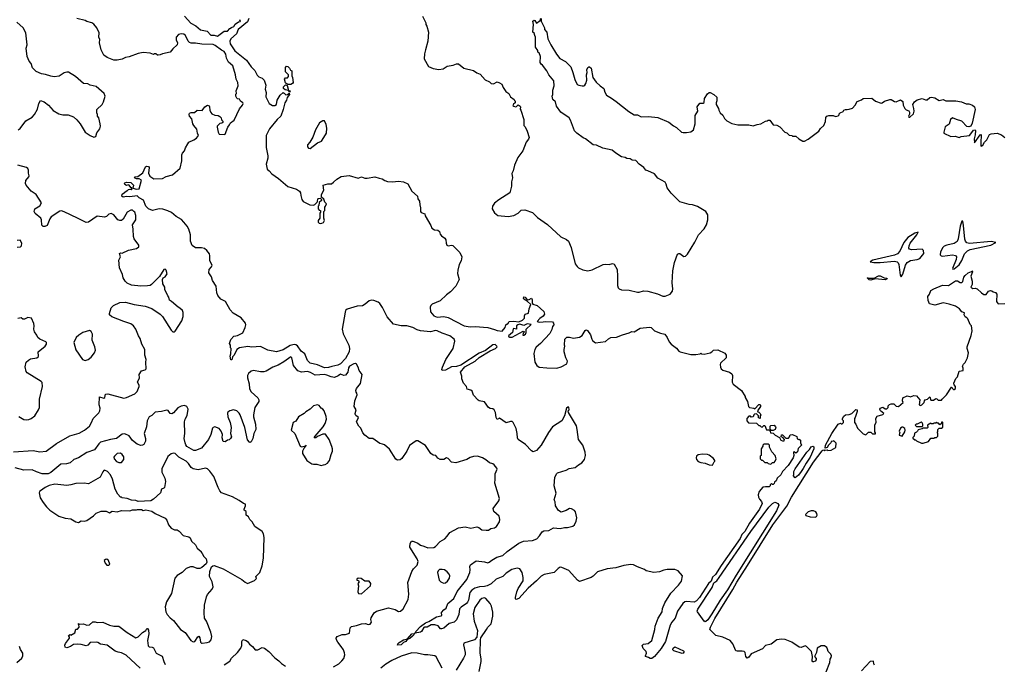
# Model space of a CAD drawing. Extents: x 2293139 to 2515392, y 824115 to 1006937.
# Tile 48 of 256: x 2352917 to 2364609, y 881063 to 888722. Entities that reach past the tile are written whole.
import ezdxf

# ---------------------------------------------------------------- set-up
doc = ezdxf.new("R2010")
doc.units = 0

msp = doc.modelspace()

# ---------------------------------------------------------------- linework, layer by layer
at = {"layer": '0CON10XD'}
for points in [[(2354872, 888765), (2354951, 888681), (2355010, 888650), (2355063, 888603), (2355145, 888584), (2355185, 888539), (2355225, 888538), (2355265, 888528), (2355345, 888587), (2355385, 888586), (2355412, 888618), (2355432, 888628), (2355459, 888641), (2355475, 888668), (2355515, 888698), (2355535, 888700), (2355540, 888705), (2355532, 888712), (2355533, 888725)], [(2357700, 888765), (2357738, 888685), (2357738, 888665), (2357750, 888645), (2357770, 888575), (2357763, 888465), (2357734, 888365), (2357724, 888316), (2357721, 888255), (2357772, 888165), (2357825, 888141), (2357895, 888129), (2357945, 888139), (2357995, 888168), (2358065, 888180), (2358105, 888196), (2358126, 888196), (2358190, 888145), (2358305, 888117), (2358345, 888090), (2358385, 888073), (2358445, 888008), (2358495, 887982), (2358515, 887962), (2358542, 887958), (2358585, 887982), (2358615, 887973), (2358642, 887955), (2358659, 887915), (2358690, 887870), (2358727, 887845), (2358744, 887804), (2358790, 887775), (2358793, 887763), (2358800, 887755), (2358800, 887735), (2358780, 887720), (2358774, 887704), (2358785, 887693), (2358805, 887688), (2358818, 887692), (2358835, 887710), (2358858, 887695), (2358862, 887685), (2358858, 887658), (2358868, 887645), (2358902, 887535), (2358903, 887465), (2358920, 887450), (2358945, 887397), (2358966, 887324), (2358958, 887302), (2358933, 887265), (2358892, 887165), (2358834, 887086), (2358793, 886995), (2358777, 886925), (2358762, 886895), (2358768, 886845), (2358758, 886795), (2358758, 886745), (2358738, 886665), (2358605, 886581), (2358555, 886541), (2358532, 886508), (2358529, 886475), (2358555, 886426), (2358595, 886396), (2358717, 886383), (2358786, 886394), (2358835, 886422), (2358873, 886457), (2358915, 886462), (2359005, 886432), (2359065, 886372), (2359104, 886344), (2359185, 886287), (2359341, 886141), (2359411, 886111), (2359435, 886092), (2359467, 886017), (2359515, 885822), (2359535, 885790), (2359554, 885774), (2359605, 885749), (2359665, 885738), (2359715, 885751), (2359845, 885812), (2359875, 885818), (2359915, 885813), (2359956, 885826), (2359976, 885816), (2360010, 885755), (2360017, 885675), (2360014, 885565), (2360024, 885535), (2360035, 885523), (2360065, 885511), (2360155, 885509), (2360255, 885484), (2360275, 885484), (2360325, 885500), (2360375, 885496), (2360492, 885465), (2360555, 885439), (2360583, 885437), (2360641, 885459), (2360668, 885495), (2360674, 885525), (2360666, 885596), (2360672, 885738), (2360694, 885836), (2360728, 885935), (2360744, 885946), (2360755, 885943), (2360805, 885908), (2360825, 885912), (2360848, 885935), (2360935, 886078), (2360976, 886164), (2361045, 886238), (2361074, 886286), (2361090, 886345), (2361088, 886405), (2361063, 886443), (2360965, 886503), (2360905, 886523), (2360865, 886527), (2360755, 886558), (2360652, 886662), (2360607, 886725), (2360595, 886768), (2360580, 886790), (2360495, 886841), (2360455, 886889), (2360376, 886926), (2360354, 886934), (2360330, 886965), (2360272, 887005), (2360235, 887047), (2360191, 887051), (2360165, 887070), (2360125, 887072), (2360106, 887086), (2360065, 887092), (2359996, 887136), (2359952, 887172), (2359840, 887195), (2359765, 887231), (2359725, 887234), (2359635, 887308), (2359609, 887319), (2359533, 887375), (2359505, 887403), (2359458, 887528), (2359440, 887555), (2359344, 887624), (2359292, 887695), (2359278, 887745), (2359248, 887775), (2359238, 887815), (2359248, 887835), (2359248, 887885), (2359263, 887935), (2359261, 887995), (2359200, 888065), (2359176, 888116), (2359125, 888182), (2359108, 888195), (2359098, 888215), (2359102, 888285), (2359085, 888330), (2359070, 888335), (2359070, 888355), (2359043, 888395), (2359042, 888515), (2359033, 888533)], [(2359033, 888533), (2359025, 888560), (2359010, 888575), (2359020, 888665), (2359012, 888705), (2359025, 888718), (2359035, 888712), (2359055, 888682), (2359098, 888712), (2359105, 888740)], [(2352898, 887412), (2352922, 887428), (2352991, 887519), (2353063, 887565), (2353094, 887596), (2353130, 887660), (2353146, 887725), (2353165, 887762), (2353208, 887745), (2353260, 887705), (2353315, 887643), (2353382, 887605), (2353430, 887590), (2353492, 887592), (2353557, 887567), (2353595, 887532), (2353635, 887483), (2353695, 887386), (2353755, 887344), (2353798, 887328), (2353820, 887335), (2353832, 887378), (2353868, 887425), (2353878, 887455), (2353874, 887484), (2353857, 887555), (2353842, 887575), (2353842, 887595), (2353833, 887617), (2353833, 887653), (2353898, 887715), (2353912, 887745), (2353930, 887815), (2353918, 887845), (2353825, 887927), (2353755, 887943), (2353725, 887960), (2353674, 887965), (2353578, 888048), (2353495, 888100), (2353475, 888100), (2353445, 888089), (2353385, 888050), (2353325, 888042), (2353285, 888049), (2353225, 888072), (2353175, 888077), (2353111, 888105), (2353070, 888150), (2353052, 888202), (2353029, 888229), (2353004, 888285), (2352994, 888384), (2353006, 888425), (2352990, 888565), (2352957, 888625), (2352884, 888694)], [(2354562, 888302), (2354555, 888300), (2354535, 888318), (2354513, 888317), (2354505, 888310), (2354466, 888326), (2354385, 888332), (2354325, 888321), (2354215, 888280), (2354175, 888274), (2354135, 888252), (2354075, 888239), (2354035, 888241), (2353955, 888273), (2353915, 888302), (2353884, 888365), (2353864, 888445), (2353867, 888485), (2353857, 888515), (2353860, 888565), (2353833, 888625), (2353798, 888668), (2353775, 888683), (2353715, 888700), (2353695, 888711), (2353595, 888736)], [(2355639, 888735), (2355624, 888695), (2355513, 888605), (2355491, 888555), (2355425, 888495), (2355411, 888465), (2355415, 888435), (2355472, 888352), (2355609, 888239), (2355665, 888161), (2355708, 888118), (2355735, 888061), (2355755, 888044), (2355795, 888027), (2355819, 888005), (2355838, 887945), (2355832, 887895), (2355843, 887855), (2355841, 887805), (2355878, 887728), (2355917, 887703), (2355946, 887704), (2355966, 887714), (2355974, 887766), (2356008, 887825), (2356044, 887856), (2356059, 887849), (2356078, 887828), (2356097, 887833), (2356115, 887850), (2356120, 887835), (2356093, 887797), (2356087, 887765), (2356064, 887736), (2356046, 887655), (2356016, 887575), (2355974, 887536), (2355885, 887426), (2355845, 887345), (2355842, 887205), (2355864, 887105), (2355862, 887075), (2355843, 887005), (2355854, 886945), (2355881, 886925), (2355910, 886890), (2355992, 886835), (2356100, 886740), (2356205, 886710), (2356238, 886685), (2356252, 886665), (2356254, 886635), (2356268, 886585), (2356285, 886560), (2356363, 886523), (2356405, 886520), (2356420, 886525), (2356448, 886552), (2356452, 886562), (2356458, 886592), (2356465, 886598), (2356485, 886600), (2356500, 886585), (2356500, 886575), (2356472, 886548), (2356470, 886515), (2356460, 886505), (2356460, 886475), (2356475, 886460), (2356490, 886455), (2356490, 886435), (2356480, 886425), (2356480, 886365), (2356460, 886335), (2356462, 886315), (2356474, 886304), (2356485, 886302), (2356505, 886303), (2356526, 886314), (2356538, 886335), (2356528, 886365), (2356530, 886445), (2356540, 886455), (2356540, 886495), (2356550, 886505), (2356560, 886535), (2356540, 886555), (2356528, 886588), (2356500, 886615), (2356502, 886645), (2356528, 886695), (2356522, 886755), (2356575, 886770), (2356618, 886772), (2356645, 886790), (2356682, 886828), (2356735, 886857), (2356828, 886872), (2356935, 886841), (2356975, 886854), (2357015, 886840), (2357045, 886839), (2357135, 886854), (2357185, 886838), (2357223, 886833), (2357252, 886812), (2357285, 886801), (2357345, 886796), (2357414, 886804), (2357475, 886796), (2357525, 886772), (2357573, 886683), (2357640, 886625), (2357646, 886595), (2357664, 886565), (2357668, 886522), (2357676, 886485), (2357675, 886442), (2357685, 886430), (2357728, 886415), (2357733, 886393), (2357800, 886275), (2357810, 886245), (2357842, 886225), (2357881, 886221), (2357902, 886205), (2357908, 886175), (2357924, 886155), (2357964, 886125), (2357978, 886105), (2357980, 886065), (2357989, 886045), (2358005, 886037), (2358045, 886044), (2358059, 886039), (2358143, 885955), (2358166, 885905), (2358158, 885855), (2358134, 885815), (2358119, 885745), (2358117, 885705), (2358134, 885635), (2358095, 885555), (2358032, 885488), (2357985, 885453), (2357909, 885381), (2357815, 885341), (2357799, 885325), (2357790, 885305), (2357795, 885251), (2357833, 885203), (2357875, 885189), (2357955, 885197), (2358005, 885182), (2358195, 885085), (2358265, 885071), (2358325, 885076), (2358475, 885064), (2358555, 885043), (2358585, 885029), (2358645, 885022), (2358680, 885065), (2358690, 885095), (2358705, 885110), (2358715, 885110), (2358730, 885135), (2358785, 885140), (2358845, 885132), (2358887, 885153), (2358910, 885175), (2358910, 885205), (2358920, 885225), (2358960, 885235), (2358968, 885285), (2358987, 885337), (2358945, 885378), (2358905, 885400), (2358898, 885415), (2358905, 885430), (2358920, 885425), (2358942, 885392), (2358965, 885396), (2358995, 885412), (2359004, 885394), (2359003, 885353), (2359011, 885341), (2359062, 885325), (2359142, 885255), (2359148, 885225), (2359135, 885200), (2359095, 885172), (2359060, 885135), (2359085, 885127), (2359135, 885132), (2359155, 885136), (2359245, 885132), (2359257, 885117), (2359258, 885095), (2359243, 885077), (2359237, 885043), (2359212, 884995), (2359103, 884875), (2359050, 884830), (2359036, 884804), (2359024, 884755), (2359036, 884655), (2359057, 884615), (2359085, 884594), (2359176, 884584), (2359297, 884583), (2359345, 884597), (2359413, 884635), (2359423, 884665), (2359402, 884705), (2359383, 884775), (2359382, 884805), (2359392, 884845), (2359388, 884855), (2359392, 884925), (2359415, 884950), (2359445, 884950), (2359495, 884938), (2359565, 884952), (2359595, 884971), (2359632, 885028), (2359645, 885038), (2359660, 885030), (2359697, 884977), (2359710, 884925), (2359720, 884910), (2359755, 884883), (2359875, 884898), (2359908, 884932), (2359938, 884945)], [(2359110, 888735), (2359110, 888705), (2359147, 888625), (2359147, 888605), (2359176, 888575), (2359188, 888495), (2359223, 888423), (2359292, 888312), (2359330, 888260), (2359400, 888225), (2359460, 888160), (2359485, 888095), (2359510, 888010), (2359535, 887953), (2359555, 887943), (2359597, 887937), (2359615, 887938), (2359627, 887945), (2359639, 887965), (2359650, 888005), (2359646, 888065), (2359654, 888095), (2359652, 888125), (2359665, 888152), (2359675, 888162), (2359685, 888162), (2359702, 888145), (2359724, 888034), (2359761, 887981), (2359808, 887935), (2359852, 887905), (2359865, 887860), (2359884, 887824), (2359945, 887791), (2360001, 887751), (2360150, 887630), (2360215, 887590), (2360255, 887591), (2360295, 887569), (2360385, 887573), (2360495, 887560), (2360624, 887504), (2360679, 887459), (2360715, 887440), (2360776, 887386), (2360795, 887380), (2360835, 887380), (2360885, 887390), (2360917, 887415), (2360940, 887485), (2360940, 887585), (2360968, 887635), (2360963, 887685), (2360995, 887730), (2361035, 887730), (2361045, 887740), (2361050, 887785), (2361085, 887842), (2361103, 887857), (2361115, 887858), (2361160, 887835), (2361195, 887800), (2361197, 887757), (2361188, 887735), (2361188, 887715), (2361217, 887667), (2361218, 887645), (2361234, 887614), (2361265, 887588), (2361286, 887546), (2361315, 887520), (2361375, 887489), (2361445, 887474), (2361575, 887471), (2361625, 887461), (2361675, 887478), (2361717, 887483), (2361775, 887518), (2361795, 887520), (2361805, 887530), (2361825, 887530), (2361863, 887473), (2361907, 887467), (2361945, 887448), (2362004, 887384), (2362026, 887376), (2362055, 887350), (2362087, 887347), (2362095, 887340), (2362135, 887340), (2362170, 887305), (2362218, 887278), (2362235, 887278), (2362279, 887301), (2362405, 887398), (2362425, 887428), (2362466, 887464), (2362486, 887514), (2362491, 887559), (2362500, 887575), (2362525, 887582), (2362575, 887582), (2362605, 887570), (2362635, 887580), (2362648, 887592), (2362650, 887605), (2362660, 887615), (2362695, 887632), (2362705, 887648), (2362724, 887656), (2362745, 887653), (2362768, 887658), (2362805, 887672), (2362838, 887705), (2362860, 887750), (2362915, 887770), (2362933, 887787), (2363035, 887790), (2363080, 887755), (2363145, 887732), (2363157, 887733), (2363185, 887752), (2363248, 887772), (2363265, 887772), (2363305, 887750), (2363325, 887747), (2363375, 887768), (2363405, 887750), (2363408, 887708), (2363427, 887667), (2363445, 887650), (2363475, 887640), (2363482, 887625), (2363482, 887598), (2363470, 887575), (2363475, 887562), (2363486, 887564), (2363530, 887605), (2363537, 887635), (2363536, 887665), (2363529, 887681), (2363524, 887716), (2363544, 887745), (2363575, 887771), (2363635, 887786), (2363675, 887770), (2363695, 887770), (2363725, 887797), (2363745, 887803), (2363785, 887793), (2363835, 887761), (2363885, 887773), (2363915, 887757), (2364034, 887756), (2364099, 887745), (2364155, 887724), (2364188, 887722), (2364232, 887705), (2364255, 887686), (2364263, 887655), (2364228, 887492), (2364210, 887455), (2364187, 887447), (2364165, 887454), (2364105, 887517), (2364040, 887535), (2363994, 887556), (2363972, 887538), (2363955, 887480), (2363905, 887447), (2363890, 887385), (2363890, 887375), (2363974, 887334), (2364025, 887340), (2364075, 887323), (2364097, 887333), (2364195, 887347), (2364225, 887382), (2364245, 887409), (2364262, 887412), (2364266, 887406), (2364264, 887355), (2364252, 887305), (2364255, 887260), (2364323, 887355), (2364336, 887356), (2364330, 887255), (2364330, 887225), (2364335, 887220), (2364355, 887232), (2364374, 887265), (2364401, 887295), (2364435, 887357), (2364455, 887367), (2364525, 887372), (2364575, 887352), (2364615, 887322)], [(2360425, 881134), (2360405, 881131), (2360385, 881146), (2360350, 881155), (2360348, 881165), (2360361, 881195), (2360358, 881215), (2360321, 881251), (2360307, 881285), (2360325, 881301), (2360379, 881311), (2360425, 881346), (2360460, 881475), (2360464, 881515), (2360499, 881611), (2360545, 881685), (2360552, 881725), (2360578, 881792), (2360650, 881910), (2360742, 882005), (2360775, 882053), (2360789, 882115), (2360735, 882172), (2360695, 882190), (2360605, 882189), (2360565, 882182), (2360515, 882161), (2360446, 882156), (2360355, 882172), (2360335, 882188), (2360255, 882222), (2360205, 882247), (2360175, 882251), (2360092, 882238), (2359995, 882208), (2359895, 882199), (2359779, 882161), (2359725, 882109), (2359702, 882095), (2359565, 882049), (2359542, 882062), (2359436, 882176), (2359355, 882215), (2359335, 882217), (2359310, 882200), (2359265, 882154), (2359145, 882129), (2359108, 882112), (2359053, 882055), (2358953, 881967), (2358845, 881846), (2358814, 881834), (2358805, 881840), (2358804, 881856), (2358820, 881925), (2358836, 881965), (2358896, 882055), (2358897, 882093), (2358883, 882155), (2358855, 882197), (2358825, 882206), (2358760, 882190), (2358692, 882148), (2358655, 882108), (2358575, 882075), (2358515, 882020), (2358469, 881995), (2358435, 881986), (2358377, 881983), (2358322, 881968), (2358285, 881946), (2358261, 881915), (2358245, 881825), (2358235, 881800), (2358223, 881785), (2358158, 881742), (2358139, 881721), (2358130, 881655), (2358105, 881591), (2358075, 881565), (2358015, 881550), (2357955, 881494), (2357927, 881483), (2357914, 881484), (2357885, 881520), (2357845, 881533), (2357805, 881534), (2357757, 881503), (2357725, 881506), (2357715, 881501), (2357688, 881455), (2357675, 881446), (2357612, 881432), (2357622, 881455), (2357675, 881512), (2357735, 881558), (2357776, 881574), (2357865, 881626), (2357922, 881638), (2357930, 881645), (2357925, 881680), (2357955, 881712), (2357980, 881730), (2358001, 881785), (2358073, 881845), (2358113, 881927), (2358228, 882072), (2358263, 882155), (2358268, 882185), (2358261, 882225), (2358270, 882245), (2358337, 882293), (2358435, 882281), (2358475, 882268), (2358493, 882275), (2358525, 882302), (2358582, 882338), (2358655, 882358), (2358705, 882404), (2358845, 882503), (2358898, 882525), (2359005, 882533), (2359056, 882554), (2359090, 882590), (2359122, 882638), (2359140, 882650), (2359200, 882655), (2359255, 882686), (2359335, 882676), (2359385, 882688), (2359422, 882688), (2359485, 882704), (2359505, 882720), (2359523, 882765), (2359531, 882805), (2359516, 882875), (2359505, 882890), (2359470, 882910), (2359445, 882913), (2359405, 882890), (2359345, 882872), (2359315, 882892), (2359278, 882945), (2359274, 882995), (2359264, 883016), (2359287, 883095), (2359263, 883185), (2359272, 883285), (2359295, 883332), (2359305, 883340), (2359405, 883370), (2359442, 883388), (2359515, 883401), (2359554, 883435), (2359594, 883456), (2359622, 883498), (2359636, 883545), (2359632, 883585), (2359605, 883665), (2359551, 883735), (2359538, 883852), (2359527, 883897), (2359432, 884055), (2359430, 884075), (2359440, 884085), (2359438, 884118), (2359425, 884120), (2359410, 884105), (2359386, 884014), (2359353, 883957), (2359243, 883885), (2359195, 883816), (2359110, 883665), (2359055, 883604), (2359015, 883588), (2358995, 883598), (2358925, 883674), (2358837, 883735), (2358827, 883755), (2358826, 883805), (2358814, 883865), (2358775, 883937), (2358765, 883947), (2358745, 883950), (2358695, 883934), (2358615, 883987), (2358585, 883970), (2358574, 883994), (2358567, 884055), (2358552, 884085), (2358535, 884098), (2358505, 884102), (2358485, 884113), (2358435, 884180), (2358375, 884194), (2358362, 884202), (2358305, 884262), (2358289, 884309), (2358275, 884320), (2358231, 884331), (2358223, 884365), (2358187, 884405), (2358168, 884455), (2358168, 884485), (2358150, 884535), (2358201, 884598), (2358325, 884665), (2358373, 884707), (2358502, 884788), (2358566, 884815), (2358585, 884834), (2358584, 884845), (2358565, 884861), (2358535, 884857), (2358448, 884792), (2358375, 884760), (2358155, 884618), (2358105, 884602), (2358045, 884599), (2357975, 884558), (2357934, 884554), (2357928, 884565), (2357937, 884595), (2357976, 884685), (2358066, 884815), (2358086, 884904), (2358076, 884925), (2358024, 884965), (2357935, 884997), (2357875, 885027), (2357855, 885029), (2357795, 885015), (2357675, 885025), (2357635, 885037), (2357586, 885066), (2357515, 885085), (2357445, 885086), (2357355, 885105), (2357280, 885190), (2357225, 885302), (2357195, 885349), (2357175, 885367), (2357124, 885386), (2357095, 885390), (2357065, 885383), (2357018, 885342), (2356987, 885323), (2356925, 885319), (2356805, 885282), (2356786, 885265), (2356781, 885249), (2356745, 885045), (2356758, 884988), (2356825, 884855), (2356833, 884815), (2356829, 884775), (2356785, 884695), (2356725, 884632), (2356695, 884616), (2356625, 884602), (2356582, 884588), (2356535, 884587), (2356455, 884620), (2356365, 884643), (2356335, 884674), (2356302, 884752), (2356258, 884785), (2356216, 884846), (2356195, 884859), (2356175, 884862), (2356127, 884853), (2356045, 884800), (2355965, 884774), (2355865, 884795), (2355775, 884840), (2355675, 884832), (2355625, 884841), (2355526, 884824), (2355497, 884803), (2355462, 884738), (2355443, 884717), (2355435, 884680), (2355425, 884680), (2355418, 884725), (2355426, 884754), (2355428, 884815), (2355420, 884825), (2355420, 884855), (2355410, 884875), (2355426, 884924), (2355460, 884960), (2355483, 884967), (2355505, 884971), (2355568, 885002), (2355596, 885065), (2355601, 885095), (2355598, 885118), (2355548, 885178), (2355451, 885235), (2355415, 885276), (2355362, 885372), (2355305, 885403), (2355270, 885445), (2355259, 885475), (2355251, 885555), (2355207, 885625), (2355194, 885665), (2355161, 885715), (2355167, 885753), (2355195, 885785), (2355201, 885805), (2355176, 885855), (2355175, 885915), (2355169, 885939), (2355141, 885981), (2355112, 886002), (2355075, 886012), (2355005, 886013), (2354965, 886039), (2354945, 886090), (2354945, 886165), (2354924, 886235), (2354907, 886267), (2354865, 886315), (2354839, 886349), (2354776, 886385), (2354720, 886430), (2354675, 886452), (2354615, 886470), (2354575, 886473), (2354495, 886454), (2354445, 886473), (2354413, 886505), (2354389, 886579), (2354336, 886605), (2354310, 886630), (2354225, 886617), (2354185, 886621), (2354145, 886612), (2354130, 886625), (2354132, 886648), (2354163, 886667), (2354185, 886690), (2354195, 886690), (2354210, 886705), (2354225, 886710), (2354235, 886710), (2354245, 886700), (2354250, 886705), (2354250, 886725), (2354235, 886730), (2354216, 886756), (2354205, 886760), (2354185, 886753), (2354164, 886764), (2354160, 886775), (2354167, 886783), (2354185, 886790), (2354235, 886788), (2354267, 886755), (2354262, 886722), (2354305, 886709), (2354337, 886713), (2354362, 886815), (2354335, 886832), (2354305, 886832), (2354280, 886845), (2354290, 886855), (2354321, 886859), (2354379, 886901), (2354412, 886975), (2354425, 886982), (2354445, 886978), (2354456, 886965), (2354447, 886897), (2354462, 886862), (2354511, 886831), (2354613, 886837), (2354655, 886860), (2354732, 886878), (2354823, 886957), (2354844, 887045), (2354842, 887115), (2354850, 887135), (2354873, 887165), (2354885, 887200), (2354912, 887248), (2354925, 887267), (2354985, 887293), (2355018, 887315), (2355040, 887345), (2355027, 887375), (2355022, 887422), (2354983, 887463), (2354972, 887485), (2354960, 887545), (2354932, 887575), (2354928, 887595), (2354935, 887610), (2354955, 887618), (2354992, 887618), (2355025, 887648), (2355085, 887643), (2355115, 887688), (2355147, 887707), (2355165, 887700), (2355172, 887685), (2355173, 887645), (2355185, 887620), (2355200, 887605), (2355235, 887588), (2355275, 887583), (2355293, 887573), (2355308, 887555), (2355312, 887532), (2355328, 887515), (2355328, 887502), (2355317, 887493), (2355295, 887490), (2355263, 887457), (2355260, 887445), (2355274, 887384), (2355285, 887360), (2355345, 887358), (2355355, 887362), (2355387, 887443), (2355407, 887473), (2355422, 887498), (2355465, 887530), (2355528, 887662), (2355562, 887705), (2355570, 887725), (2355566, 887736), (2355540, 887755), (2355528, 887778), (2355505, 887780), (2355495, 887790), (2355482, 887815), (2355483, 887837), (2355490, 887845), (2355488, 887875), (2355510, 887935), (2355507, 887975), (2355488, 888015), (2355480, 888065), (2355446, 888175), (2355397, 888217), (2355374, 888264), (2355364, 888314), (2355345, 888343), (2355315, 888358), (2355237, 888417), (2355215, 888427), (2355081, 888431), (2355005, 888444), (2354955, 888444), (2354935, 888450), (2354919, 888465), (2354884, 888535), (2354865, 888549), (2354835, 888553), (2354804, 888545), (2354774, 888516), (2354774, 888484), (2354789, 888445), (2354786, 888425), (2354734, 888376), (2354705, 888338), (2354614, 888316), (2354586, 888304), (2354562, 888302)], [(2356102, 887952), (2356082, 887962), (2356072, 887972), (2356062, 888015), (2356075, 888030), (2356097, 888033), (2356110, 888045), (2356108, 888068), (2356074, 888104), (2356072, 888155), (2356085, 888168), (2356100, 888165), (2356120, 888145), (2356132, 888122), (2356150, 888115), (2356150, 888055), (2356158, 888035), (2356163, 887975), (2356155, 887962), (2356135, 887953), (2356102, 887952)], [(2356125, 887860), (2356110, 887880), (2356068, 887888), (2356050, 887905), (2356050, 887925), (2356072, 887948), (2356095, 887940), (2356110, 887880), (2356130, 887875), (2356125, 887860)], [(2356365, 887193), (2356453, 887257), (2356500, 887280), (2356549, 887355), (2356559, 887375), (2356564, 887434), (2356556, 887476), (2356535, 887520), (2356515, 887522), (2356477, 887495), (2356431, 887415), (2356399, 887325), (2356364, 887265), (2356336, 887235), (2356335, 887210), (2356346, 887196), (2356365, 887193)], [(2352844, 883587), (2353075, 883603), (2353155, 883588), (2353231, 883595), (2353353, 883687), (2353513, 883777), (2353625, 883810), (2353685, 883846), (2353747, 883893), (2353768, 883935), (2353788, 883982), (2353855, 884050), (2353870, 884075), (2353872, 884105), (2353861, 884145), (2353865, 884240), (2353915, 884224), (2353928, 884235), (2353935, 884272), (2353965, 884276), (2354155, 884225), (2354185, 884232), (2354285, 884278), (2354311, 884305), (2354336, 884365), (2354335, 884380), (2354317, 884415), (2354338, 884465), (2354337, 884505), (2354365, 884552), (2354405, 884560), (2354417, 884573), (2354414, 884655), (2354419, 884685), (2354404, 884735), (2354402, 884805), (2354368, 884868), (2354348, 884935), (2354326, 884966), (2354295, 885045), (2354268, 885085), (2354235, 885109), (2354154, 885135), (2354012, 885192), (2353985, 885214), (2353983, 885233), (2354005, 885298), (2354032, 885325), (2354105, 885360), (2354175, 885364), (2354275, 885340), (2354408, 885318), (2354485, 885289), (2354584, 885224), (2354612, 885195), (2354714, 885034), (2354734, 885014), (2354755, 885013), (2354765, 885022), (2354843, 885145), (2354857, 885197), (2354860, 885245), (2354850, 885265), (2354820, 885295), (2354797, 885307), (2354720, 885375), (2354695, 885390), (2354687, 885427), (2354675, 885440), (2354640, 885515), (2354642, 885545), (2354618, 885585), (2354612, 885635), (2354620, 885655), (2354643, 885667), (2354667, 885703), (2354656, 885746), (2354645, 885758), (2354630, 885755), (2354579, 885671), (2354482, 885575), (2354465, 885564), (2354435, 885558), (2354355, 885554), (2354245, 885566), (2354195, 885591), (2354170, 885615), (2354146, 885655), (2354139, 885695), (2354101, 885775), (2354094, 885865), (2354112, 885905), (2354102, 885945), (2354115, 885952), (2354135, 885950), (2354210, 885985), (2354305, 886004), (2354332, 886025), (2354330, 886045), (2354275, 886118), (2354268, 886148), (2354266, 886235), (2354257, 886285), (2354296, 886345), (2354297, 886397), (2354284, 886434), (2354274, 886445), (2354255, 886458), (2354235, 886460), (2354194, 886436), (2354147, 886353), (2354125, 886338), (2354105, 886335), (2354083, 886343), (2354035, 886404), (2354005, 886418), (2353975, 886410), (2353946, 886384), (2353925, 886376), (2353835, 886388), (2353735, 886315), (2353705, 886311), (2353605, 886365), (2353445, 886441), (2353415, 886449), (2353395, 886448), (2353291, 886379), (2353275, 886356), (2353242, 886278), (2353215, 886263), (2353194, 886263), (2353180, 886280), (2353175, 886345), (2353169, 886365), (2353100, 886420), (2353087, 886445), (2353096, 886474), (2353155, 886511), (2353174, 886545), (2353113, 886645), (2353055, 886684), (2352994, 886754), (2352986, 886775), (2352989, 886811), (2353027, 886853), (2353031, 886865), (2353020, 886900), (2353023, 886935), (2353013, 886955), (2352998, 886965), (2352895, 886993)], [(2363997, 885757), (2364015, 885762), (2364075, 885811), (2364105, 885859), (2364138, 885942), (2364173, 885977), (2364205, 885991), (2364448, 886045), (2364507, 886075), (2364455, 886085), (2364195, 886063), (2364165, 886071), (2364149, 886089), (2364140, 886115), (2364125, 886277), (2364115, 886327), (2364105, 886330), (2364085, 886270), (2364060, 886120), (2364048, 886085), (2364015, 886063), (2363926, 886044), (2363895, 886032), (2363879, 886015), (2363853, 885965), (2363848, 885928), (2363858, 885918), (2363875, 885914), (2363995, 885928), (2364031, 885921), (2364040, 885905), (2364037, 885873), (2363992, 885765), (2363997, 885757)], [(2363385, 885667), (2363405, 885698), (2363436, 885804), (2363454, 885836), (2363495, 885859), (2363575, 885873), (2363605, 885885), (2363654, 885945), (2363651, 885981), (2363635, 885997), (2363508, 885988), (2363485, 885995), (2363477, 886007), (2363478, 886035), (2363491, 886065), (2363570, 886165), (2363585, 886197), (2363545, 886186), (2363465, 886135), (2363415, 886075), (2363367, 885973), (2363339, 885941), (2363305, 885926), (2363049, 885865), (2363018, 885845), (2363059, 885839), (2363135, 885838), (2363305, 885853), (2363336, 885846), (2363349, 885835), (2363358, 885815), (2363371, 885685), (2363385, 885667)], [(2352885, 886020), (2352926, 886024), (2352937, 886035), (2352943, 886065), (2352922, 886102), (2352888, 886098)], [(2363774, 885526), (2363875, 885567), (2363945, 885562), (2364031, 885619), (2364055, 885618), (2364085, 885598), (2364105, 885598), (2364115, 885610), (2364129, 885661), (2364145, 885682), (2364180, 885715), (2364218, 885732), (2364225, 885740), (2364230, 885725), (2364210, 885675), (2364228, 885615), (2364228, 885575), (2364210, 885545), (2364235, 885530), (2364265, 885532), (2364286, 885526), (2364337, 885475), (2364365, 885458), (2364394, 885456), (2364423, 885495), (2364445, 885503), (2364462, 885502), (2364478, 885488), (2364505, 885480), (2364522, 885462), (2364518, 885375), (2364525, 885360), (2364538, 885348), (2364615, 885352)], [(2363025, 885628), (2363005, 885633), (2362980, 885655), (2362985, 885660), (2362990, 885650), (2363065, 885650), (2363115, 885678), (2363135, 885678), (2363183, 885653), (2363215, 885650), (2363220, 885645), (2363195, 885633), (2363075, 885642), (2363025, 885628)], [(2362494, 880975), (2362536, 881085), (2362540, 881125), (2362553, 881145), (2362556, 881165), (2362549, 881185), (2362517, 881215), (2362511, 881245), (2362500, 881265), (2362472, 881282), (2362435, 881281), (2362386, 881254), (2362378, 881205), (2362356, 881155), (2362375, 881133), (2362376, 881116), (2362365, 881102), (2362345, 881092), (2362335, 881092), (2362327, 881105), (2362333, 881155), (2362318, 881215), (2362262, 881275), (2362245, 881281), (2362196, 881264), (2362175, 881267), (2362085, 881325), (2362005, 881360), (2361965, 881364), (2361907, 881353), (2361839, 881301), (2361774, 881285), (2361738, 881248), (2361604, 881186), (2361575, 881148), (2361555, 881138), (2361538, 881158), (2361530, 881205), (2361520, 881215), (2361495, 881221), (2361435, 881219), (2361421, 881225), (2361387, 881307), (2361355, 881347), (2361265, 881384), (2361182, 881405), (2361114, 881475), (2361119, 881505), (2361172, 881608), (2361385, 881954), (2361431, 882039), (2361558, 882238), (2361861, 882719), (2362028, 882942), (2362081, 883049), (2362345, 883465), (2362445, 883598), (2362455, 883608), (2362465, 883610), (2362475, 883600), (2362482, 883608), (2362505, 883610), (2362515, 883602), (2362555, 883608), (2362609, 883641), (2362612, 883692), (2362585, 883720), (2362577, 883713), (2362555, 883710), (2362550, 883695), (2362520, 883665), (2362505, 883640), (2362482, 883632), (2362485, 883668), (2362562, 883805), (2362637, 883915), (2362665, 883930), (2362675, 883920), (2362685, 883920), (2362700, 883935), (2362700, 883955), (2362688, 883968), (2362687, 883985), (2362705, 884012), (2362725, 884028), (2362765, 884030), (2362797, 884043), (2362845, 884090), (2362860, 884085), (2362862, 884065), (2362840, 883995), (2362830, 883985), (2362832, 883935), (2362848, 883915), (2362865, 883870), (2362935, 883800), (2362965, 883790), (2362995, 883820), (2363025, 883820), (2363045, 883800), (2363078, 883802), (2363080, 883815), (2363070, 883825), (2363070, 883875), (2363073, 883907), (2363088, 883935), (2363082, 883985), (2363100, 884010), (2363165, 884030), (2363180, 884045), (2363138, 884075), (2363130, 884095), (2363135, 884108), (2363165, 884118), (2363195, 884100), (2363215, 884100), (2363230, 884115), (2363230, 884135), (2363245, 884150), (2363265, 884158), (2363297, 884157), (2363325, 884132), (2363352, 884128), (2363408, 884172), (2363400, 884195), (2363405, 884230), (2363455, 884252), (2363487, 884247), (2363495, 884240), (2363535, 884257), (2363565, 884252), (2363607, 884207), (2363600, 884145), (2363615, 884140), (2363630, 884145), (2363658, 884172), (2363660, 884195), (2363670, 884205), (2363698, 884212), (2363725, 884240), (2363735, 884200), (2363767, 884203), (2363795, 884220), (2363808, 884218), (2363825, 884200), (2363865, 884200), (2363870, 884215), (2363922, 884265), (2363982, 884358), (2363988, 884358), (2363992, 884342), (2364005, 884330), (2364015, 884330), (2364028, 884342), (2364030, 884365), (2364012, 884382), (2364010, 884405), (2364035, 884460), (2364052, 884478), (2364072, 884545), (2364120, 884555), (2364122, 884582), (2364113, 884607), (2364125, 884630), (2364145, 884650), (2364172, 884705), (2364182, 884765), (2364167, 884815), (2364170, 884835), (2364215, 884970), (2364227, 885025), (2364218, 885085), (2364205, 885100), (2364176, 885166), (2364165, 885180), (2364145, 885190), (2364132, 885215), (2364135, 885240), (2364105, 885252), (2364076, 885286), (2364028, 885318), (2363955, 885343), (2363885, 885359), (2363785, 885331), (2363722, 885345), (2363704, 885384), (2363702, 885435), (2363719, 885461), (2363735, 885504), (2363774, 885526)], [(2352905, 884007), (2352965, 883973), (2352995, 883967), (2353025, 883971), (2353055, 883984), (2353096, 884014), (2353142, 884088), (2353154, 884116), (2353153, 884215), (2353186, 884365), (2353182, 884412), (2353173, 884425), (2353005, 884527), (2352994, 884544), (2352982, 884598), (2352995, 884652), (2353023, 884677), (2353045, 884691), (2353120, 884705), (2353138, 884715), (2353142, 884725), (2353138, 884775), (2353220, 884845), (2353236, 884865), (2353236, 884886), (2353226, 884896), (2353155, 884927), (2353133, 884945), (2353122, 884975), (2353092, 885015), (2353083, 885045), (2353088, 885085), (2353083, 885113), (2353058, 885175), (2353015, 885183), (2352975, 885164), (2352955, 885162), (2352935, 885180), (2352895, 885172)], [(2353695, 884673), (2353730, 884685), (2353766, 884714), (2353807, 884765), (2353816, 884795), (2353811, 884835), (2353776, 884915), (2353782, 884985), (2353765, 885017), (2353745, 885031), (2353665, 885006), (2353620, 884975), (2353588, 884945), (2353560, 884885), (2353585, 884798), (2353663, 884685), (2353695, 884673)], [(2358735, 884949), (2358765, 884951), (2358895, 885022), (2358910, 885015), (2358894, 884996), (2358890, 884975), (2358905, 884974), (2358925, 884984), (2358932, 885005), (2358933, 885045), (2358990, 885100), (2358945, 885109), (2358905, 885087), (2358855, 885104), (2358832, 885098), (2358818, 885085), (2358817, 885045), (2358785, 885053), (2358775, 885048), (2358768, 885005), (2358723, 884967), (2358724, 884955), (2358735, 884949)], [(2359938, 884945), (2360005, 884949), (2360075, 884978), (2360155, 885000), (2360185, 885017), (2360215, 885013), (2360285, 885056), (2360395, 885068), (2360415, 885064), (2360455, 885024), (2360527, 884997), (2360577, 884987), (2360606, 884945), (2360630, 884895), (2360654, 884865), (2360715, 884821), (2360745, 884783), (2360760, 884775), (2360885, 884746), (2360945, 884743), (2360997, 884753), (2361005, 884760), (2361013, 884753), (2361045, 884748), (2361115, 884762), (2361136, 884774), (2361154, 884796), (2361209, 884799), (2361289, 884759), (2361307, 884735), (2361307, 884705), (2361239, 884641), (2361234, 884625), (2361237, 884595), (2361247, 884575), (2361265, 884559), (2361346, 884536), (2361372, 884515), (2361380, 884495), (2361376, 884416), (2361391, 884391), (2361488, 884315), (2361530, 884245), (2361530, 884235), (2361558, 884185), (2361573, 884125), (2361582, 884115), (2361635, 884108), (2361645, 884100), (2361695, 884150), (2361705, 884150), (2361712, 884142), (2361712, 884125), (2361680, 884075), (2361682, 884062), (2361695, 884060), (2361710, 884045), (2361717, 884027), (2361710, 884015), (2361708, 883982), (2361692, 883992), (2361690, 884015), (2361668, 884038), (2361643, 884037), (2361633, 884027), (2361628, 884002), (2361605, 884000), (2361595, 884010), (2361575, 884010), (2361550, 883985), (2361550, 883955), (2361572, 883932), (2361665, 883930), (2361695, 883900), (2361705, 883900), (2361723, 883883), (2361735, 883880), (2361755, 883900), (2361765, 883900), (2361785, 883850), (2361818, 883848), (2361830, 883835), (2361832, 883812), (2361865, 883810), (2361887, 883787), (2361939, 883759), (2361957, 883727), (2361975, 883718), (2361995, 883720), (2362000, 883735), (2361978, 883758), (2361960, 883765), (2361965, 883790), (2361975, 883790), (2362015, 883750), (2362045, 883750), (2362060, 883765), (2362065, 883790), (2362092, 883792), (2362145, 883770), (2362150, 883745), (2362163, 883733), (2362175, 883740), (2362187, 883727), (2362189, 883695), (2362202, 883665), (2362162, 883628), (2362155, 883588), (2362135, 883572), (2362115, 883590), (2362105, 883580), (2362110, 883545), (2362100, 883515), (2362042, 883425), (2361976, 883354), (2361955, 883313), (2361910, 883275), (2361900, 883245), (2361882, 883228), (2361875, 883210), (2361865, 883200), (2361855, 883200), (2361845, 883210), (2361830, 883195), (2361828, 883182), (2361815, 883170), (2361775, 883172), (2361743, 883167), (2361700, 883115), (2361688, 883075), (2361691, 883051), (2361702, 883025), (2361727, 882997), (2361732, 882975), (2361704, 882905), (2361585, 882739), (2361527, 882643), (2361492, 882605), (2361471, 882559), (2361245, 882238), (2361178, 882132), (2361145, 882097), (2361128, 882052), (2361095, 882025), (2360991, 881859), (2360955, 881819), (2360925, 881801), (2360835, 881810), (2360814, 881805), (2360792, 881785), (2360729, 881695), (2360699, 881611), (2360661, 881565), (2360641, 881529), (2360587, 881335), (2360535, 881252), (2360455, 881155), (2360425, 881134)], [(2356372, 884532), (2356335, 884543), (2356265, 884533), (2356221, 884551), (2356169, 884615), (2356149, 884705), (2356135, 884718), (2356054, 884656), (2355985, 884616), (2355923, 884595), (2355843, 884545), (2355815, 884539), (2355775, 884540), (2355695, 884555), (2355666, 884545), (2355635, 884517), (2355624, 884495), (2355622, 884465), (2355640, 884395), (2355646, 884335), (2355665, 884301), (2355745, 884228), (2355758, 884205), (2355755, 884184), (2355710, 884115), (2355693, 884027), (2355694, 884005), (2355718, 883915), (2355720, 883855), (2355696, 883805), (2355685, 883748), (2355665, 883708), (2355655, 883700), (2355645, 883702), (2355622, 883732), (2355589, 883875), (2355535, 884026), (2355525, 884046), (2355497, 884075), (2355454, 884087), (2355412, 884075), (2355390, 884060), (2355384, 884046), (2355389, 884005), (2355416, 883935), (2355428, 883875), (2355420, 883805), (2355432, 883765), (2355422, 883745), (2355405, 883730), (2355383, 883727), (2355355, 883708), (2355335, 883712), (2355320, 883755), (2355324, 883795), (2355308, 883835), (2355285, 883864), (2355235, 883886), (2355215, 883878), (2355205, 883867), (2355186, 883795), (2355157, 883735), (2355075, 883630), (2355005, 883603), (2354985, 883604), (2354903, 883653), (2354889, 883669), (2354881, 883695), (2354870, 883745), (2354878, 883805), (2354873, 883945), (2354880, 883975), (2354905, 884020), (2354916, 884095), (2354901, 884125), (2354875, 884138), (2354835, 884131), (2354795, 884112), (2354745, 884051), (2354725, 884038), (2354705, 884043), (2354678, 884078), (2354664, 884084), (2354602, 884068), (2354525, 884059), (2354485, 884021), (2354454, 884005), (2354429, 883955), (2354421, 883885), (2354394, 883805), (2354409, 883745), (2354409, 883715), (2354390, 883675), (2354377, 883665), (2354355, 883663), (2354310, 883680), (2354255, 883724), (2354215, 883777), (2354165, 883802), (2354135, 883796), (2354065, 883748), (2353995, 883734), (2353876, 883704), (2353855, 883684), (2353805, 883612), (2353715, 883581), (2353615, 883515), (2353560, 883495), (2353515, 883458), (2353472, 883445), (2353405, 883442), (2353285, 883342), (2353255, 883327), (2353185, 883327), (2353115, 883350), (2353065, 883375), (2352965, 883371), (2352865, 883397)], [(2356645, 881033), (2356705, 881069), (2356744, 881105), (2356766, 881134), (2356777, 881175), (2356775, 881201), (2356761, 881235), (2356736, 881276), (2356693, 881325), (2356680, 881355), (2356674, 881375), (2356687, 881395), (2356745, 881419), (2356785, 881416), (2356835, 881433), (2356840, 881495), (2356859, 881511), (2356917, 881523), (2356975, 881546), (2357025, 881549), (2357055, 881537), (2357078, 881542), (2357093, 881565), (2357088, 881595), (2357091, 881615), (2357126, 881675), (2357155, 881696), (2357295, 881733), (2357375, 881713), (2357415, 881689), (2357438, 881695), (2357469, 881721), (2357528, 881835), (2357537, 881895), (2357527, 882035), (2357572, 882165), (2357593, 882197), (2357638, 882242), (2357648, 882285), (2357638, 882318), (2357550, 882455), (2357553, 882497), (2357570, 882525), (2357585, 882528), (2357616, 882516), (2357645, 882503), (2357675, 882477), (2357715, 882469), (2357765, 882447), (2357835, 882451), (2357855, 882463), (2357908, 882522), (2357964, 882556), (2357995, 882587), (2358025, 882630), (2358126, 882684), (2358205, 882697), (2358275, 882682), (2358345, 882698), (2358370, 882690), (2358405, 882660), (2358455, 882657), (2358482, 882658), (2358510, 882675), (2358557, 882683), (2358578, 882702), (2358613, 882755), (2358617, 882785), (2358610, 882825), (2358548, 882878), (2358538, 882915), (2358606, 883005), (2358614, 883035), (2358558, 883215), (2358564, 883265), (2358562, 883328), (2358585, 883380), (2358583, 883395), (2358552, 883435), (2358535, 883447), (2358495, 883457), (2358454, 883494), (2358412, 883515), (2358355, 883536), (2358305, 883532), (2358265, 883522), (2358225, 883498), (2358095, 883457), (2358044, 883464), (2358005, 883510), (2357985, 883517), (2357952, 883498), (2357908, 883498), (2357884, 883514), (2357860, 883545), (2357825, 883548), (2357798, 883568), (2357735, 883662), (2357645, 883717), (2357625, 883718), (2357545, 883662), (2357514, 883596), (2357455, 883510), (2357435, 883492), (2357405, 883489), (2357382, 883502), (2357308, 883618), (2357250, 883670), (2357225, 883679), (2357195, 883686), (2357110, 883745), (2357065, 883748), (2357016, 883786), (2356992, 883812), (2356968, 883868), (2356945, 883892), (2356918, 883945), (2356940, 883995), (2356910, 884020), (2356902, 884035), (2356900, 884045), (2356913, 884085), (2356887, 884125), (2356896, 884195), (2356923, 884265), (2356922, 884285), (2356912, 884295), (2356909, 884315), (2356918, 884342), (2356965, 884398), (2356984, 884505), (2356948, 884555), (2356936, 884595), (2356915, 884629), (2356905, 884636), (2356884, 884634), (2356832, 884605), (2356820, 884585), (2356815, 884535), (2356785, 884499), (2356765, 884495), (2356725, 884512), (2356699, 884491), (2356655, 884472), (2356615, 884477), (2356565, 884499), (2356535, 884506), (2356425, 884498), (2356372, 884532)], [(2356495, 883427), (2356525, 883433), (2356545, 883438), (2356572, 883455), (2356597, 883485), (2356614, 883555), (2356631, 883595), (2356630, 883625), (2356625, 883652), (2356593, 883735), (2356549, 883799), (2356515, 883798), (2356452, 883768), (2356435, 883754), (2356414, 883755), (2356424, 883775), (2356522, 883885), (2356543, 883925), (2356559, 883975), (2356558, 884008), (2356534, 884074), (2356516, 884096), (2356495, 884107), (2356475, 884140), (2356455, 884147), (2356406, 884134), (2356368, 884095), (2356316, 884064), (2356296, 884044), (2356228, 884005), (2356195, 883952), (2356163, 883935), (2356140, 883845), (2356186, 883806), (2356247, 883655), (2356265, 883649), (2356310, 883660), (2356317, 883667), (2356296, 883635), (2356276, 883595), (2356276, 883566), (2356325, 883486), (2356385, 883447), (2356405, 883440), (2356445, 883440), (2356495, 883427)], [(2361845, 883840), (2361828, 883858), (2361828, 883892), (2361838, 883902), (2361875, 883903), (2361893, 883885), (2361897, 883875), (2361890, 883855), (2361865, 883842), (2361845, 883840)], [(2363395, 883773), (2363427, 883825), (2363432, 883845), (2363428, 883865), (2363405, 883882), (2363395, 883882), (2363375, 883868), (2363362, 883835), (2363370, 883815), (2363363, 883807), (2363360, 883785), (2363395, 883773)], [(2363645, 883692), (2363708, 883712), (2363735, 883750), (2363775, 883750), (2363785, 883760), (2363805, 883760), (2363818, 883772), (2363820, 883805), (2363810, 883815), (2363820, 883825), (2363820, 883855), (2363835, 883870), (2363865, 883870), (2363878, 883882), (2363880, 883935), (2363875, 883940), (2363865, 883940), (2363858, 883922), (2363845, 883910), (2363828, 883928), (2363815, 883930), (2363805, 883940), (2363795, 883930), (2363775, 883930), (2363765, 883920), (2363745, 883920), (2363735, 883928), (2363698, 883905), (2363700, 883875), (2363695, 883870), (2363645, 883870), (2363635, 883860), (2363585, 883850), (2363580, 883835), (2363565, 883820), (2363542, 883808), (2363540, 883775), (2363522, 883758), (2363522, 883752), (2363545, 883730), (2363555, 883730), (2363568, 883718), (2363625, 883692), (2363645, 883692)], [(2363635, 883890), (2363642, 883898), (2363640, 883915), (2363633, 883933), (2363622, 883942), (2363575, 883918), (2363563, 883917), (2363552, 883905), (2363565, 883890), (2363635, 883890)], [(2361835, 883442), (2361855, 883460), (2361875, 883460), (2361890, 883475), (2361898, 883505), (2361888, 883545), (2361849, 883589), (2361820, 883645), (2361820, 883665), (2361808, 883678), (2361755, 883680), (2361740, 883665), (2361740, 883655), (2361720, 883625), (2361720, 883545), (2361710, 883535), (2361710, 883505), (2361725, 883490), (2361738, 883488), (2361765, 883460), (2361795, 883460), (2361805, 883450), (2361835, 883442)], [(2362125, 883280), (2362100, 883305), (2362110, 883315), (2362111, 883355), (2362124, 883385), (2362264, 883585), (2362294, 883615), (2362315, 883649), (2362337, 883657), (2362347, 883647), (2362347, 883625), (2362304, 883525), (2362256, 883455), (2362222, 883388), (2362197, 883353), (2362165, 883311), (2362125, 883280)], [(2355075, 881313), (2355085, 881314), (2355145, 881321), (2355169, 881331), (2355192, 881355), (2355200, 881395), (2355187, 881447), (2355136, 881576), (2355113, 881613), (2355106, 881675), (2355111, 881765), (2355134, 881866), (2355148, 881892), (2355203, 881955), (2355214, 881985), (2355203, 882045), (2355170, 882105), (2355174, 882166), (2355195, 882220), (2355210, 882235), (2355225, 882237), (2355335, 882197), (2355555, 882072), (2355595, 882038), (2355623, 882023), (2355705, 882058), (2355727, 882083), (2355722, 882105), (2355728, 882115), (2355768, 882155), (2355797, 882235), (2355813, 882325), (2355821, 882569), (2355812, 882612), (2355795, 882642), (2355711, 882701), (2355678, 882755), (2355648, 882785), (2355632, 882815), (2355608, 882835), (2355605, 882880), (2355584, 882894), (2355581, 882905), (2355600, 882945), (2355598, 882965), (2355575, 882973), (2355525, 883010), (2355445, 883054), (2355315, 883100), (2355293, 883125), (2355274, 883165), (2355223, 883293), (2355175, 883360), (2355147, 883387), (2355122, 883392), (2355035, 883372), (2354975, 883385), (2354955, 883400), (2354921, 883451), (2354895, 883477), (2354806, 883526), (2354765, 883568), (2354745, 883570), (2354715, 883564), (2354677, 883533), (2354604, 883386), (2354606, 883345), (2354639, 883275), (2354648, 883235), (2354636, 883164), (2354630, 883155), (2354602, 883145), (2354589, 883101), (2354506, 883024), (2354476, 883004), (2354325, 882998), (2354295, 883008), (2354245, 883012), (2354195, 883032), (2354135, 883040), (2354125, 883050), (2354115, 883050), (2354082, 883085), (2354052, 883145), (2354019, 883265), (2353994, 883314), (2353958, 883355), (2353925, 883368), (2353915, 883367), (2353905, 883352), (2353874, 883286), (2353735, 883209), (2353684, 883214), (2353585, 883211), (2353526, 883194), (2353475, 883189), (2353335, 883204), (2353265, 883186), (2353221, 883165), (2353163, 883125), (2353154, 883115), (2353150, 883100), (2353161, 883041), (2353197, 882987), (2353236, 882935), (2353275, 882896), (2353382, 882825), (2353455, 882800), (2353525, 882791), (2353585, 882757), (2353615, 882748), (2353645, 882768), (2353685, 882763), (2353715, 882773), (2353795, 882828), (2353825, 882858), (2353885, 882882), (2353942, 882882), (2353985, 882863), (2354015, 882882), (2354075, 882873), (2354125, 882892), (2354223, 882887), (2354255, 882898), (2354305, 882898), (2354315, 882902), (2354362, 882902), (2354385, 882892), (2354415, 882898), (2354485, 882882), (2354526, 882856), (2354645, 882801), (2354666, 882775), (2354685, 882722), (2354715, 882682), (2354755, 882660), (2354785, 882660), (2354810, 882645), (2354860, 882595), (2354925, 882576), (2354942, 882565), (2354958, 882525), (2355003, 882483), (2355024, 882444), (2355070, 882405), (2355070, 882395), (2355085, 882380), (2355103, 882343), (2355130, 882315), (2355138, 882275), (2355132, 882258), (2355080, 882215), (2355055, 882202), (2355025, 882202), (2354975, 882220), (2354945, 882223), (2354895, 882201), (2354846, 882155), (2354785, 882119), (2354761, 882085), (2354718, 881905), (2354660, 881805), (2354645, 881745), (2354651, 881685), (2354668, 881655), (2354705, 881614), (2354745, 881584), (2354826, 881475), (2354882, 881442), (2354950, 881345), (2354975, 881332), (2354995, 881333), (2355031, 881389), (2355045, 881398), (2355056, 881376), (2355065, 881328), (2355075, 881313)], [(2354095, 883460), (2354125, 883461), (2354154, 883495), (2354155, 883528), (2354135, 883557), (2354115, 883571), (2354074, 883566), (2354042, 883538), (2354036, 883525), (2354039, 883505), (2354065, 883474), (2354095, 883460)], [(2361145, 883430), (2361162, 883468), (2361170, 883475), (2361170, 883485), (2361155, 883510), (2361105, 883550), (2361085, 883558), (2361025, 883560), (2360975, 883552), (2360952, 883535), (2360948, 883515), (2360953, 883495), (2360974, 883474), (2361005, 883460), (2361055, 883452), (2361105, 883432), (2361145, 883430)], [(2361055, 881569), (2361045, 881576), (2360964, 881685), (2360961, 881695), (2360970, 881720), (2361140, 881975), (2361160, 882030), (2361194, 882055), (2361224, 882095), (2361598, 882642), (2361812, 882932), (2361855, 882974), (2361885, 882988), (2361897, 882987), (2361920, 882975), (2361930, 882955), (2361904, 882885), (2361425, 882123), (2361322, 881948), (2361235, 881826), (2361135, 881664), (2361087, 881593), (2361065, 881572), (2361055, 881569)], [(2362365, 882813), (2362379, 882821), (2362388, 882835), (2362382, 882855), (2362370, 882875), (2362345, 882887), (2362315, 882886), (2362280, 882875), (2362250, 882845), (2362252, 882832), (2362304, 882814), (2362365, 882813)], [(2353975, 882242), (2353987, 882255), (2353972, 882295), (2353952, 882312), (2353935, 882310), (2353920, 882295), (2353930, 882265), (2353953, 882243), (2353975, 882242)], [(2357955, 882029), (2357975, 882032), (2357998, 882052), (2358021, 882085), (2358024, 882115), (2358017, 882135), (2357995, 882164), (2357960, 882185), (2357935, 882191), (2357902, 882188), (2357886, 882174), (2357878, 882155), (2357900, 882065), (2357916, 882045), (2357934, 882034), (2357955, 882029)], [(2356975, 881902), (2357084, 881995), (2357088, 882025), (2357065, 882050), (2357015, 882052), (2356972, 882082), (2356935, 882088), (2356920, 882075), (2356920, 882065), (2356935, 882060), (2356950, 882045), (2356932, 882025), (2356940, 881995), (2356932, 881925), (2356940, 881905), (2356975, 881902)], [(2358372, 880978), (2358397, 881095), (2358398, 881128), (2358386, 881195), (2358387, 881355), (2358394, 881376), (2358461, 881475), (2358476, 881504), (2358514, 881545), (2358536, 881634), (2358534, 881684), (2358519, 881755), (2358505, 881787), (2358454, 881844), (2358435, 881854), (2358405, 881844), (2358382, 881825), (2358323, 881737), (2358303, 881665), (2358315, 881575), (2358354, 881465), (2358347, 881385), (2358316, 881354), (2358190, 881315), (2358186, 881295), (2358206, 881205), (2358206, 881175), (2358187, 881135), (2358098, 880992)], [(2354348, 881018), (2354181, 881171), (2354125, 881201), (2354085, 881207), (2354050, 881220), (2353955, 881292), (2353875, 881302), (2353845, 881322), (2353825, 881328), (2353755, 881321), (2353725, 881292), (2353705, 881284), (2353645, 881300), (2353605, 881304), (2353555, 881298), (2353522, 881275), (2353475, 881259), (2353458, 881268), (2353451, 881289), (2353459, 881311), (2353507, 881373), (2353510, 881385), (2353498, 881405), (2353515, 881416), (2353525, 881410), (2353573, 881437), (2353585, 881480), (2353605, 881480), (2353622, 881505), (2353620, 881535), (2353612, 881548), (2353632, 881542), (2353675, 881543), (2353715, 881528), (2353746, 881534), (2353785, 881567), (2353812, 881568), (2353835, 881561), (2353905, 881566), (2353985, 881528), (2354035, 881518), (2354095, 881517), (2354195, 881440), (2354295, 881378), (2354322, 881388), (2354375, 881443), (2354413, 881467), (2354425, 881490), (2354435, 881490), (2354445, 881470), (2354452, 881425), (2354436, 881345), (2354444, 881284), (2354455, 881273), (2354489, 881269), (2354505, 881260), (2354538, 881195), (2354609, 881159), (2354627, 881095), (2354645, 881060)], [(2357405, 881290), (2357409, 881305), (2357425, 881324), (2357475, 881354), (2357523, 881367), (2357575, 881426), (2357600, 881430), (2357598, 881415), (2357583, 881397), (2357551, 881369), (2357520, 881360), (2357502, 881335), (2357475, 881321), (2357445, 881294), (2357405, 881290)], [(2352884, 881085), (2352942, 881138), (2352954, 881166), (2352956, 881195), (2352928, 881238), (2352915, 881275)], [(2355345, 881056), (2355411, 881099), (2355434, 881136), (2355505, 881204), (2355542, 881255), (2355554, 881285), (2355556, 881335), (2355565, 881360), (2355605, 881347), (2355621, 881335), (2355644, 881304), (2355681, 881275), (2355715, 881236), (2355745, 881236), (2355795, 881262), (2355824, 881254), (2355875, 881214), (2355945, 881140), (2355995, 881106), (2356024, 881074), (2356075, 881043)], [(2360785, 881192), (2360685, 881222), (2360671, 881235), (2360675, 881255), (2360695, 881271), (2360800, 881225), (2360806, 881215), (2360795, 881197), (2360785, 881192)], [(2357935, 881017), (2357861, 881151), (2357845, 881166), (2357765, 881177), (2357725, 881175), (2357637, 881197), (2357575, 881198), (2357445, 881161), (2357335, 881110), (2357263, 881065), (2357205, 881018)], [(2363068, 881055), (2363058, 881068), (2363055, 881100), (2363015, 881097), (2362915, 880987)]]:
    msp.add_lwpolyline(points, dxfattribs=at)

doc.saveas('drawing.dxf')
